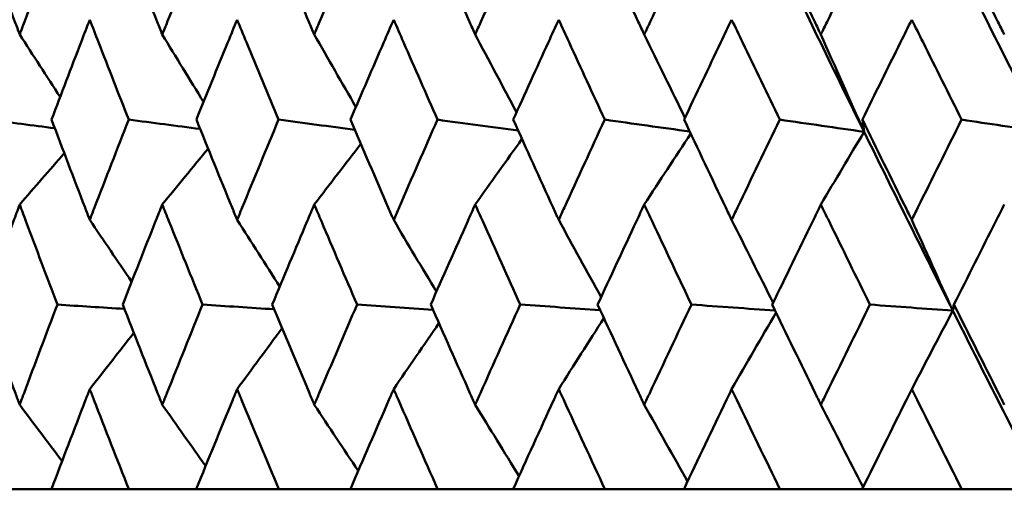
# Model space of a CAD drawing. Header units: millimetres. Extents: x 172 to 1631, y 500 to 2693.
# Tile 199 of 218: x 919.1 to 924.98, y 730.56 to 733.5. Entities that reach past the tile are written whole.
import ezdxf

# ---------------------------------------------------------------- set-up
doc = ezdxf.new("R2010")
doc.units = ezdxf.units.MM
doc.header["$LTSCALE"] = 10
doc.layers.add('Widoczne (ISO)', color=7, linetype='Continuous', lineweight=50)

msp = doc.modelspace()

# ---------------------------------------------------------------- linework, layer by layer
at = {"layer": 'Widoczne (ISO)'}
for p, q in [((919.2927, 730.6986), (918.9167, 730.6986)), ((919.2927, 730.6986), (919.7544, 730.6986)), ((920.157, 730.6986), (919.7544, 730.6986)), ((920.157, 730.6986), (920.6492, 730.6986)), ((921.0768, 730.6986), (920.6492, 730.6986)), ((921.0768, 730.6986), (921.5977, 730.6986)), ((922.0485, 730.6986), (921.5977, 730.6986)), ((922.0485, 730.6986), (922.596, 730.6986)), ((923.0684, 730.6986), (922.596, 730.6986)), ((923.0684, 730.6986), (923.6403, 730.6986)), ((924.1323, 730.6986), (923.6403, 730.6986)), ((924.1323, 730.6986), (924.7263, 730.6986)), ((925.2116, 730.6986), (924.7263, 730.6986))]:
    msp.add_line(p, q, dxfattribs=at)
msp.add_circle((934.2343, 768.6986), 50, dxfattribs=at)
for points, knots in [([(918.8838, 734.0132), (918.947, 733.8391), (919.0107, 733.6651), (919.0844, 733.4658), (919.0937, 733.4405), (919.1031, 733.4152)], [0.01556037, 0.01556037, 0.01556037, 0.01556037, 0.07555527, 0.07555527, 0.08428623, 0.08428623, 0.08428623, 0.08428623]), ([(919.1031, 733.4152), (919.1125, 733.4404), (919.1219, 733.4657), (919.1959, 733.665), (919.2611, 733.8391), (919.3268, 734.0132)], [0.06686277, 0.06686277, 0.06686277, 0.06686277, 0.07557848, 0.07557848, 0.13558897, 0.13558897, 0.13558897, 0.13558897]), ([(919.7191, 734.0132), (919.7869, 733.8391), (919.8552, 733.6651), (919.9341, 733.4658), (919.9442, 733.4405), (919.9542, 733.4152)], [0.01556037, 0.01556037, 0.01556037, 0.01556037, 0.07555527, 0.07555527, 0.08428623, 0.08428623, 0.08428623, 0.08428623]), ([(919.9542, 733.4152), (919.9642, 733.4404), (919.9743, 733.4657), (920.0535, 733.665), (920.1232, 733.8391), (920.1934, 734.0132)], [0.06686277, 0.06686277, 0.06686277, 0.06686277, 0.07557848, 0.07557848, 0.13558897, 0.13558897, 0.13558897, 0.13558897]), ([(920.6117, 734.0132), (920.6838, 733.8391), (920.7565, 733.6651), (920.8403, 733.4658), (920.851, 733.4405), (920.8616, 733.4152)], [0.01556037, 0.01556037, 0.01556037, 0.01556037, 0.07555527, 0.07555527, 0.08428623, 0.08428623, 0.08428623, 0.08428623]), ([(920.8616, 733.4152), (920.8723, 733.4404), (920.8829, 733.4657), (920.9671, 733.665), (921.041, 733.8391), (921.1154, 734.0132)], [0.06686277, 0.06686277, 0.06686277, 0.06686277, 0.07557848, 0.07557848, 0.13558897, 0.13558897, 0.13558897, 0.13558897]), ([(921.558, 734.0132), (921.6342, 733.8391), (921.7109, 733.6651), (921.7993, 733.4658), (921.8106, 733.4405), (921.8218, 733.4152)], [0.01556037, 0.01556037, 0.01556037, 0.01556037, 0.07555527, 0.07555527, 0.08428623, 0.08428623, 0.08428623, 0.08428623]), ([(921.8218, 733.4152), (921.8331, 733.4404), (921.8443, 733.4657), (921.933, 733.665), (922.0109, 733.8391), (922.0892, 734.0132)], [0.06686277, 0.06686277, 0.06686277, 0.06686277, 0.07557848, 0.07557848, 0.13558897, 0.13558897, 0.13558897, 0.13558897]), ([(922.5544, 734.0132), (922.6344, 733.8391), (922.7148, 733.6651), (922.8074, 733.4658), (922.8192, 733.4405), (922.831, 733.4152)], [0.01556037, 0.01556037, 0.01556037, 0.01556037, 0.07555527, 0.07555527, 0.08428623, 0.08428623, 0.08428623, 0.08428623]), ([(922.831, 733.4152), (922.8428, 733.4404), (922.8546, 733.4657), (922.9475, 733.665), (923.029, 733.8391), (923.1109, 734.0132)], [0.06686277, 0.06686277, 0.06686277, 0.06686277, 0.07557848, 0.07557848, 0.13558897, 0.13558897, 0.13558897, 0.13558897]), ([(923.5969, 734.0132), (923.6803, 733.8391), (923.7641, 733.6651), (923.8607, 733.4658), (923.8729, 733.4405), (923.8852, 733.4152)], [0.01556037, 0.01556037, 0.01556037, 0.01556037, 0.07555527, 0.07555527, 0.08428623, 0.08428623, 0.08428623, 0.08428623]), ([(923.8852, 733.4152), (923.8975, 733.4404), (923.9097, 733.4657), (924.0065, 733.665), (924.0913, 733.8391), (924.1765, 734.0132)], [0.06686277, 0.06686277, 0.06686277, 0.06686277, 0.07557848, 0.07557848, 0.13558897, 0.13558897, 0.13558897, 0.13558897]), ([(924.6813, 734.0132), (924.7679, 733.8391), (924.8548, 733.6651), (924.9548, 733.4658), (924.9675, 733.4405), (924.9802, 733.4152)], [0.01556037, 0.01556037, 0.01556037, 0.01556037, 0.07555527, 0.07555527, 0.08428623, 0.08428623, 0.08428623, 0.08428623]), ([(919.5214, 733.5039), (919.504, 733.4588), (919.4867, 733.4137), (919.4103, 733.2145), (919.3516, 733.0604), (919.2933, 732.9064)], [0.04598621, 0.04598621, 0.04598621, 0.04598621, 0.06155279, 0.06155279, 0.11473062, 0.11473062, 0.11473062, 0.11473062]), ([(919.7537, 732.9064), (919.6933, 733.0604), (919.6333, 733.2145), (919.5562, 733.4137), (919.5388, 733.4588), (919.5214, 733.5039)], [0.00838421, 0.00838421, 0.00838421, 0.00838421, 0.06155515, 0.06155515, 0.07712864, 0.07712864, 0.07712864, 0.07712864]), ([(920.4011, 733.5039), (920.3826, 733.4588), (920.3641, 733.4137), (920.2825, 733.2145), (920.2199, 733.0604), (920.1576, 732.9064)], [0.04598621, 0.04598621, 0.04598621, 0.04598621, 0.06155279, 0.06155279, 0.11473062, 0.11473062, 0.11473062, 0.11473062]), ([(920.6485, 732.9064), (920.5842, 733.0604), (920.5203, 733.2145), (920.4382, 733.4137), (920.4196, 733.4588), (920.4011, 733.5039)], [0.00838421, 0.00838421, 0.00838421, 0.00838421, 0.06155515, 0.06155515, 0.07712864, 0.07712864, 0.07712864, 0.07712864]), ([(921.3354, 733.5039), (921.3158, 733.4588), (921.2962, 733.4137), (921.2099, 733.2145), (921.1435, 733.0604), (921.0775, 732.9064)], [0.04598621, 0.04598621, 0.04598621, 0.04598621, 0.06155279, 0.06155279, 0.11473062, 0.11473062, 0.11473062, 0.11473062]), ([(921.597, 732.9064), (921.529, 733.0604), (921.4615, 733.2145), (921.3746, 733.4137), (921.355, 733.4588), (921.3354, 733.5039)], [0.00838421, 0.00838421, 0.00838421, 0.00838421, 0.06155515, 0.06155515, 0.07712864, 0.07712864, 0.07712864, 0.07712864]), ([(922.3205, 733.5039), (922.2999, 733.4588), (922.2794, 733.4137), (922.1886, 733.2145), (922.1188, 733.0604), (922.0493, 732.9064)], [0.04598621, 0.04598621, 0.04598621, 0.04598621, 0.06155279, 0.06155279, 0.11473062, 0.11473062, 0.11473062, 0.11473062]), ([(922.5952, 732.9064), (922.524, 733.0604), (922.453, 733.2145), (922.3618, 733.4137), (922.3412, 733.4588), (922.3205, 733.5039)], [0.00838421, 0.00838421, 0.00838421, 0.00838421, 0.06155515, 0.06155515, 0.07712864, 0.07712864, 0.07712864, 0.07712864]), ([(923.3527, 733.5039), (923.3312, 733.4588), (923.3097, 733.4137), (923.2149, 733.2145), (923.1419, 733.0604), (923.0691, 732.9064)], [0.04598621, 0.04598621, 0.04598621, 0.04598621, 0.06155279, 0.06155279, 0.11473062, 0.11473062, 0.11473062, 0.11473062]), ([(923.6395, 732.9064), (923.5651, 733.0604), (923.4911, 733.2145), (923.3958, 733.4137), (923.3743, 733.4588), (923.3527, 733.5039)], [0.00838421, 0.00838421, 0.00838421, 0.00838421, 0.06155515, 0.06155515, 0.07712864, 0.07712864, 0.07712864, 0.07712864]), ([(924.4279, 733.5039), (924.4055, 733.4588), (924.3832, 733.4137), (924.2847, 733.2145), (924.2087, 733.0604), (924.1331, 732.9064)], [0.04598621, 0.04598621, 0.04598621, 0.04598621, 0.06155279, 0.06155279, 0.11473062, 0.11473062, 0.11473062, 0.11473062]), ([(924.7255, 732.9064), (924.6484, 733.0604), (924.5716, 733.2145), (924.4726, 733.4137), (924.4502, 733.4588), (924.4279, 733.5039)], [0.00838421, 0.00838421, 0.00838421, 0.00838421, 0.06155515, 0.06155515, 0.07712864, 0.07712864, 0.07712864, 0.07712864]), ([(919.2933, 732.9064), (919.3593, 732.7312), (919.426, 732.5561), (919.5026, 732.3565), (919.512, 732.332), (919.5214, 732.3075)], [0.01044349, 0.01044349, 0.01044349, 0.01044349, 0.07085106, 0.07085106, 0.07930241, 0.07930241, 0.07930241, 0.07930241]), ([(919.5214, 732.3075), (919.5308, 732.332), (919.5402, 732.3564), (919.6172, 732.556), (919.6852, 732.7312), (919.7537, 732.9064)], [0.06241522, 0.06241522, 0.06241522, 0.06241522, 0.0708546, 0.0708546, 0.13127416, 0.13127416, 0.13127416, 0.13127416]), ([(920.1576, 732.9064), (920.2282, 732.7312), (920.2993, 732.5561), (920.381, 732.3565), (920.391, 732.332), (920.4011, 732.3075)], [0.01044349, 0.01044349, 0.01044349, 0.01044349, 0.07085106, 0.07085106, 0.07930241, 0.07930241, 0.07930241, 0.07930241]), ([(920.4011, 732.3075), (920.4111, 732.332), (920.4212, 732.3564), (920.5032, 732.556), (920.5756, 732.7312), (920.6485, 732.9064)], [0.06241522, 0.06241522, 0.06241522, 0.06241522, 0.0708546, 0.0708546, 0.13127416, 0.13127416, 0.13127416, 0.13127416]), ([(921.0775, 732.9064), (921.1523, 732.7312), (921.2276, 732.5561), (921.3141, 732.3565), (921.3247, 732.332), (921.3354, 732.3075)], [0.01044349, 0.01044349, 0.01044349, 0.01044349, 0.07085106, 0.07085106, 0.07930241, 0.07930241, 0.07930241, 0.07930241]), ([(921.3354, 732.3075), (921.346, 732.332), (921.3566, 732.3564), (921.4434, 732.556), (921.5199, 732.7312), (921.597, 732.9064)], [0.06241522, 0.06241522, 0.06241522, 0.06241522, 0.0708546, 0.0708546, 0.13127416, 0.13127416, 0.13127416, 0.13127416]), ([(922.0493, 732.9064), (922.128, 732.7312), (922.2073, 732.5561), (922.2982, 732.3565), (922.3094, 732.332), (922.3205, 732.3075)], [0.01044349, 0.01044349, 0.01044349, 0.01044349, 0.07085106, 0.07085106, 0.07930241, 0.07930241, 0.07930241, 0.07930241]), ([(922.3205, 732.3075), (922.3317, 732.332), (922.3429, 732.3564), (922.434, 732.556), (922.5144, 732.7312), (922.5952, 732.9064)], [0.06241522, 0.06241522, 0.06241522, 0.06241522, 0.0708546, 0.0708546, 0.13127416, 0.13127416, 0.13127416, 0.13127416]), ([(923.0691, 732.9064), (923.1516, 732.7312), (923.2344, 732.5561), (923.3294, 732.3565), (923.3411, 732.332), (923.3527, 732.3075)], [0.01044349, 0.01044349, 0.01044349, 0.01044349, 0.07085106, 0.07085106, 0.07930241, 0.07930241, 0.07930241, 0.07930241]), ([(923.3527, 732.3075), (923.3644, 732.332), (923.3761, 732.3564), (923.4713, 732.556), (923.5552, 732.7312), (923.6395, 732.9064)], [0.06241522, 0.06241522, 0.06241522, 0.06241522, 0.0708546, 0.0708546, 0.13127416, 0.13127416, 0.13127416, 0.13127416]), ([(924.1331, 732.9064), (924.2188, 732.7312), (924.305, 732.5561), (924.4036, 732.3565), (924.4158, 732.332), (924.4279, 732.3075)], [0.01044349, 0.01044349, 0.01044349, 0.01044349, 0.07085106, 0.07085106, 0.07930241, 0.07930241, 0.07930241, 0.07930241]), ([(924.4279, 732.3075), (924.44, 732.332), (924.4521, 732.3564), (924.551, 732.556), (924.6381, 732.7312), (924.7255, 732.9064)], [0.06241522, 0.06241522, 0.06241522, 0.06241522, 0.0708546, 0.0708546, 0.13127416, 0.13127416, 0.13127416, 0.13127416]), ([(919.1031, 732.3995), (919.0907, 732.366), (919.0783, 732.3326), (919.0043, 732.1332), (918.9432, 731.9672), (918.8826, 731.8012)], [0.04993807, 0.04993807, 0.04993807, 0.04993807, 0.0614821, 0.0614821, 0.11877783, 0.11877783, 0.11877783, 0.11877783]), ([(919.328, 731.8012), (919.265, 731.9672), (919.2025, 732.1331), (919.1281, 732.3325), (919.1156, 732.366), (919.1031, 732.3995)], [0.00418374, 0.00418374, 0.00418374, 0.00418374, 0.06147247, 0.06147247, 0.07302352, 0.07302352, 0.07302352, 0.07302352]), ([(919.9542, 732.3995), (919.9409, 732.366), (919.9276, 732.3326), (919.8483, 732.1332), (919.7828, 731.9672), (919.7178, 731.8012)], [0.04993807, 0.04993807, 0.04993807, 0.04993807, 0.0614821, 0.0614821, 0.11877783, 0.11877783, 0.11877783, 0.11877783]), ([(920.1947, 731.8012), (920.1274, 731.9672), (920.0606, 732.1331), (919.9809, 732.3325), (919.9675, 732.366), (919.9542, 732.3995)], [0.00418374, 0.00418374, 0.00418374, 0.00418374, 0.06147247, 0.06147247, 0.07302352, 0.07302352, 0.07302352, 0.07302352]), ([(920.8616, 732.3995), (920.8475, 732.366), (920.8333, 732.3326), (920.7491, 732.1332), (920.6795, 731.9672), (920.6103, 731.8012)], [0.04993807, 0.04993807, 0.04993807, 0.04993807, 0.0614821, 0.0614821, 0.11877783, 0.11877783, 0.11877783, 0.11877783]), ([(921.1168, 731.8012), (921.0455, 731.9672), (920.9746, 732.1331), (920.89, 732.3325), (920.8758, 732.366), (920.8616, 732.3995)], [0.00418374, 0.00418374, 0.00418374, 0.00418374, 0.06147247, 0.06147247, 0.07302352, 0.07302352, 0.07302352, 0.07302352]), ([(921.8218, 732.3995), (921.8069, 732.366), (921.792, 732.3326), (921.7032, 732.1332), (921.6297, 731.9672), (921.5566, 731.8012)], [0.04993807, 0.04993807, 0.04993807, 0.04993807, 0.0614821, 0.0614821, 0.11877783, 0.11877783, 0.11877783, 0.11877783]), ([(922.0907, 731.8012), (922.0156, 731.9672), (921.9409, 732.1331), (921.8517, 732.3325), (921.8368, 732.366), (921.8218, 732.3995)], [0.00418374, 0.00418374, 0.00418374, 0.00418374, 0.06147247, 0.06147247, 0.07302352, 0.07302352, 0.07302352, 0.07302352]), ([(922.831, 732.3995), (922.8154, 732.366), (922.7998, 732.3326), (922.7067, 732.1332), (922.6296, 731.9672), (922.5529, 731.8012)], [0.04993807, 0.04993807, 0.04993807, 0.04993807, 0.0614821, 0.0614821, 0.11877783, 0.11877783, 0.11877783, 0.11877783]), ([(923.1125, 731.8012), (923.0339, 731.9672), (922.9558, 732.1331), (922.8623, 732.3325), (922.8467, 732.366), (922.831, 732.3995)], [0.00418374, 0.00418374, 0.00418374, 0.00418374, 0.06147247, 0.06147247, 0.07302352, 0.07302352, 0.07302352, 0.07302352]), ([(923.8852, 732.3995), (923.8689, 732.366), (923.8526, 732.3326), (923.7557, 732.1332), (923.6753, 731.9672), (923.5953, 731.8012)], [0.04993807, 0.04993807, 0.04993807, 0.04993807, 0.0614821, 0.0614821, 0.11877783, 0.11877783, 0.11877783, 0.11877783]), ([(924.1781, 731.8012), (924.0964, 731.9672), (924.0151, 732.1331), (923.9178, 732.3325), (923.9015, 732.366), (923.8852, 732.3995)], [0.00418374, 0.00418374, 0.00418374, 0.00418374, 0.06147247, 0.06147247, 0.07302352, 0.07302352, 0.07302352, 0.07302352]), ([(924.9802, 732.3995), (924.9634, 732.366), (924.9465, 732.3326), (924.846, 732.1332), (924.7627, 731.9672), (924.6796, 731.8012)], [0.04993807, 0.04993807, 0.04993807, 0.04993807, 0.0614821, 0.0614821, 0.11877783, 0.11877783, 0.11877783, 0.11877783]), ([(918.8826, 731.8012), (918.9469, 731.625), (919.0117, 731.4487), (919.0858, 731.2493), (919.0945, 731.2261), (919.1031, 731.2028)], [0.00523804, 0.00523804, 0.00523804, 0.00523804, 0.06606705, 0.06606705, 0.07409033, 0.07409033, 0.07409033, 0.07409033]), ([(919.1031, 731.2028), (919.1118, 731.226), (919.1204, 731.2493), (919.1949, 731.4487), (919.2612, 731.6249), (919.328, 731.8012)], [0.05804162, 0.05804162, 0.05804162, 0.05804162, 0.06605559, 0.06605559, 0.12689392, 0.12689392, 0.12689392, 0.12689392]), ([(919.7178, 731.8012), (919.7868, 731.625), (919.8563, 731.4487), (919.9357, 731.2493), (919.9449, 731.2261), (919.9542, 731.2028)], [0.00523804, 0.00523804, 0.00523804, 0.00523804, 0.06606705, 0.06606705, 0.07409033, 0.07409033, 0.07409033, 0.07409033]), ([(919.9542, 731.2028), (919.9635, 731.226), (919.9727, 731.2493), (920.0524, 731.4487), (920.1233, 731.6249), (920.1947, 731.8012)], [0.05804162, 0.05804162, 0.05804162, 0.05804162, 0.06605559, 0.06605559, 0.12689392, 0.12689392, 0.12689392, 0.12689392]), ([(920.6103, 731.8012), (920.6837, 731.625), (920.7576, 731.4487), (920.8419, 731.2493), (920.8518, 731.2261), (920.8616, 731.2028)], [0.00523804, 0.00523804, 0.00523804, 0.00523804, 0.06606705, 0.06606705, 0.07409033, 0.07409033, 0.07409033, 0.07409033]), ([(920.8616, 731.2028), (920.8715, 731.226), (920.8813, 731.2493), (920.9659, 731.4487), (921.0411, 731.6249), (921.1168, 731.8012)], [0.05804162, 0.05804162, 0.05804162, 0.05804162, 0.06605559, 0.06605559, 0.12689392, 0.12689392, 0.12689392, 0.12689392]), ([(921.5566, 731.8012), (921.6341, 731.625), (921.7121, 731.4487), (921.8011, 731.2493), (921.8114, 731.2261), (921.8218, 731.2028)], [0.00523804, 0.00523804, 0.00523804, 0.00523804, 0.06606705, 0.06606705, 0.07409033, 0.07409033, 0.07409033, 0.07409033]), ([(921.8218, 731.2028), (921.8322, 731.226), (921.8426, 731.2493), (921.9318, 731.4487), (922.011, 731.6249), (922.0907, 731.8012)], [0.05804162, 0.05804162, 0.05804162, 0.05804162, 0.06605559, 0.06605559, 0.12689392, 0.12689392, 0.12689392, 0.12689392]), ([(922.5529, 731.8012), (922.6342, 731.625), (922.7161, 731.4487), (922.8093, 731.2493), (922.8201, 731.2261), (922.831, 731.2028)], [0.00523804, 0.00523804, 0.00523804, 0.00523804, 0.06606705, 0.06606705, 0.07409033, 0.07409033, 0.07409033, 0.07409033]), ([(922.831, 731.2028), (922.8419, 731.226), (922.8527, 731.2493), (922.9462, 731.4487), (923.0291, 731.6249), (923.1125, 731.8012)], [0.05804162, 0.05804162, 0.05804162, 0.05804162, 0.06605559, 0.06605559, 0.12689392, 0.12689392, 0.12689392, 0.12689392]), ([(923.5953, 731.8012), (923.6801, 731.625), (923.7655, 731.4487), (923.8626, 731.2493), (923.8739, 731.2261), (923.8852, 731.2028)], [0.00523804, 0.00523804, 0.00523804, 0.00523804, 0.06606705, 0.06606705, 0.07409033, 0.07409033, 0.07409033, 0.07409033]), ([(923.8852, 731.2028), (923.8965, 731.226), (923.9078, 731.2493), (924.0052, 731.4487), (924.0915, 731.6249), (924.1781, 731.8012)], [0.05804162, 0.05804162, 0.05804162, 0.05804162, 0.06605559, 0.06605559, 0.12689392, 0.12689392, 0.12689392, 0.12689392]), ([(924.6796, 731.8012), (924.7677, 731.625), (924.8562, 731.4487), (924.9568, 731.2493), (924.9685, 731.2261), (924.9802, 731.2028)], [0.00523804, 0.00523804, 0.00523804, 0.00523804, 0.06606705, 0.06606705, 0.07409033, 0.07409033, 0.07409033, 0.07409033]), ([(919.5214, 731.2962), (919.5131, 731.2747), (919.5048, 731.2531), (919.428, 731.0539), (919.3601, 730.8763), (919.2927, 730.6986)], [0.05393723, 0.05393723, 0.05393723, 0.05393723, 0.06137399, 0.06137399, 0.12273355, 0.12273355, 0.12273355, 0.12273355]), ([(919.7544, 730.6986), (919.6845, 730.8762), (919.6151, 731.0539), (919.5381, 731.2531), (919.5297, 731.2747), (919.5214, 731.2962)], [0, 0, 0, 0, 0.06135239, 0.06135239, 0.06879633, 0.06879633, 0.06879633, 0.06879633]), ([(920.4011, 731.2962), (920.3922, 731.2747), (920.3834, 731.2531), (920.3015, 731.0539), (920.229, 730.8763), (920.157, 730.6986)], [0.05393723, 0.05393723, 0.05393723, 0.05393723, 0.06137399, 0.06137399, 0.12273355, 0.12273355, 0.12273355, 0.12273355]), ([(920.6492, 730.6986), (920.5748, 730.8762), (920.501, 731.0539), (920.4188, 731.2531), (920.41, 731.2747), (920.4011, 731.2962)], [0, 0, 0, 0, 0.06135239, 0.06135239, 0.06879633, 0.06879633, 0.06879633, 0.06879633]), ([(921.3354, 731.2962), (921.326, 731.2747), (921.3166, 731.2531), (921.2299, 731.0539), (921.1531, 730.8763), (921.0768, 730.6986)], [0.05393723, 0.05393723, 0.05393723, 0.05393723, 0.06137399, 0.06137399, 0.12273355, 0.12273355, 0.12273355, 0.12273355]), ([(921.5977, 730.6986), (921.5191, 730.8762), (921.4411, 731.0539), (921.3541, 731.2531), (921.3447, 731.2747), (921.3354, 731.2962)], [0, 0, 0, 0, 0.06135239, 0.06135239, 0.06879633, 0.06879633, 0.06879633, 0.06879633]), ([(922.3205, 731.2962), (922.3107, 731.2747), (922.3008, 731.2531), (922.2097, 731.0539), (922.1289, 730.8763), (922.0485, 730.6986)], [0.05393723, 0.05393723, 0.05393723, 0.05393723, 0.06137399, 0.06137399, 0.12273355, 0.12273355, 0.12273355, 0.12273355]), ([(922.596, 730.6986), (922.5136, 730.8762), (922.4316, 731.0539), (922.3403, 731.2531), (922.3304, 731.2747), (922.3205, 731.2962)], [0, 0, 0, 0, 0.06135239, 0.06135239, 0.06879633, 0.06879633, 0.06879633, 0.06879633]), ([(923.3527, 731.2962), (923.3424, 731.2747), (923.3321, 731.2531), (923.237, 731.0539), (923.1525, 730.8763), (923.0684, 730.6986)], [0.05393723, 0.05393723, 0.05393723, 0.05393723, 0.06137399, 0.06137399, 0.12273355, 0.12273355, 0.12273355, 0.12273355]), ([(923.6403, 730.6986), (923.5543, 730.8762), (923.4688, 731.0539), (923.3734, 731.2531), (923.363, 731.2747), (923.3527, 731.2962)], [0, 0, 0, 0, 0.06135239, 0.06135239, 0.06879633, 0.06879633, 0.06879633, 0.06879633]), ([(924.4279, 731.2962), (924.4172, 731.2747), (924.4065, 731.2531), (924.3076, 731.0539), (924.2198, 730.8763), (924.1323, 730.6986)], [0.05393723, 0.05393723, 0.05393723, 0.05393723, 0.06137399, 0.06137399, 0.12273355, 0.12273355, 0.12273355, 0.12273355]), ([(924.7263, 730.6986), (924.6372, 730.8762), (924.5484, 731.0539), (924.4493, 731.2531), (924.4386, 731.2747), (924.4279, 731.2962)], [0, 0, 0, 0, 0.06135239, 0.06135239, 0.06879633, 0.06879633, 0.06879633, 0.06879633])]:
    msp.add_open_spline(points, degree=3, knots=knots, dxfattribs=at)
for points in [[(924.1434, 732.8335), (923.9684, 733.1902), (923.7951, 733.547), (923.6236, 733.9037)], [(925.2111, 732.8335), (925.0299, 733.1902), (924.8501, 733.547), (924.672, 733.9037)], [(919.1031, 733.4152), (919.1835, 733.2906), (919.264, 733.1663), (919.3448, 733.0421)], [(919.9542, 733.4152), (920.0361, 733.2807), (920.1182, 733.1464), (920.2005, 733.0123)], [(920.8616, 733.4152), (920.9441, 733.2705), (921.0269, 733.126), (921.1098, 732.9818)], [(921.8218, 733.4152), (921.904, 733.2599), (921.9864, 733.1049), (922.0691, 732.9503)], [(922.831, 733.4152), (922.9119, 733.2489), (922.993, 733.0829), (923.0743, 732.9173)], [(923.8852, 733.4152), (923.971, 733.2208), (924.0571, 733.0269), (924.1434, 732.8335)], [(919.3126, 732.8552), (919.1804, 732.8723), (919.0483, 732.8893), (918.9161, 732.9064)], [(920.1801, 732.8506), (920.038, 732.8692), (919.8959, 732.8878), (919.7537, 732.9064)], [(921.1034, 732.8457), (920.9518, 732.866), (920.8002, 732.8862), (920.6485, 732.9064)], [(922.0788, 732.8407), (921.9182, 732.8626), (921.7576, 732.8845), (921.597, 732.9064)], [(923.1026, 732.8353), (922.9335, 732.859), (922.7644, 732.8827), (922.5952, 732.9064)], [(924.1434, 732.8335), (923.9754, 732.8578), (923.8075, 732.8821), (923.6395, 732.9064)], [(924.1434, 732.8335), (924.14, 732.8578), (924.1365, 732.8821), (924.1331, 732.9064)], [(925.2111, 732.8335), (925.0493, 732.8578), (924.8874, 732.8821), (924.7255, 732.9064)], [(922.831, 732.3995), (922.9234, 732.5408), (923.0159, 732.6819), (923.1085, 732.8228)], [(923.8852, 732.3995), (923.9712, 732.5444), (924.0573, 732.6891), (924.1434, 732.8335)], [(924.6729, 731.7649), (924.4948, 732.121), (924.3182, 732.4772), (924.1434, 732.8335)], [(920.8616, 732.3995), (920.9542, 732.5202), (921.0469, 732.6408), (921.1396, 732.7612)], [(921.8218, 732.3995), (921.9148, 732.5302), (922.008, 732.6607), (922.1012, 732.7911)], [(919.1031, 732.3995), (919.1918, 732.5016), (919.2805, 732.6037), (919.3692, 732.7057)], [(919.9542, 732.3995), (920.0453, 732.5107), (920.1365, 732.6219), (920.2277, 732.7329)], [(919.5214, 732.3075), (919.6046, 732.1841), (919.6879, 732.0608), (919.7714, 731.9378)], [(920.4011, 732.3075), (920.4855, 732.1742), (920.5702, 732.0411), (920.655, 731.9083)], [(921.3354, 732.3075), (921.4201, 732.164), (921.5051, 732.0207), (921.5903, 731.8778)], [(922.3205, 732.3075), (922.4047, 732.1533), (922.489, 731.9995), (922.5736, 731.8459)], [(923.3527, 732.3075), (923.4352, 732.1421), (923.5178, 731.9771), (923.6007, 731.8124)], [(924.4279, 732.3075), (924.5093, 732.1262), (924.591, 731.9453), (924.6729, 731.7649)], [(919.728, 731.7753), (919.5947, 731.7839), (919.4613, 731.7926), (919.328, 731.8012)], [(920.622, 731.7731), (920.4796, 731.7825), (920.3372, 731.7918), (920.1947, 731.8012)], [(921.57, 731.7708), (921.4189, 731.7809), (921.2679, 731.7911), (921.1168, 731.8012)], [(922.5681, 731.7683), (922.4089, 731.7793), (922.2498, 731.7903), (922.0907, 731.8012)], [(923.6124, 731.7657), (923.4457, 731.7776), (923.2791, 731.7894), (923.1125, 731.8012)], [(924.6729, 731.7649), (924.508, 731.777), (924.3431, 731.7891), (924.1781, 731.8012)], [(924.4279, 731.2962), (924.5094, 731.4527), (924.5911, 731.6089), (924.6729, 731.7649)], [(924.6729, 731.7649), (924.6752, 731.777), (924.6774, 731.7891), (924.6796, 731.8012)], [(925.2116, 730.6986), (925.0304, 731.0538), (924.8508, 731.4093), (924.6729, 731.7649)], [(922.3205, 731.2962), (922.4103, 731.4379), (922.5001, 731.5794), (922.5901, 731.7207)], [(923.3527, 731.2962), (923.4411, 731.449), (923.5296, 731.6015), (923.6182, 731.7537)], [(920.4011, 731.2962), (920.4904, 731.4176), (920.5797, 731.5389), (920.6692, 731.66)], [(921.3354, 731.2962), (921.4254, 731.4275), (921.5155, 731.5586), (921.6058, 731.6896)], [(919.5214, 731.2962), (919.609, 731.4082), (919.6966, 731.52), (919.7843, 731.6317)], [(919.1031, 731.2028), (919.1873, 731.0901), (919.2716, 730.9775), (919.356, 730.8652)], [(919.9542, 731.2028), (920.0403, 731.0806), (920.1266, 730.9586), (920.213, 730.8367)], [(920.8616, 731.2028), (920.9488, 731.0708), (921.0361, 730.9389), (921.1236, 730.8073)], [(921.8218, 731.2028), (921.909, 731.0605), (921.9963, 730.9184), (922.0839, 730.7767)], [(922.831, 731.2028), (922.9172, 731.0497), (923.0035, 730.8969), (923.0901, 730.7444)], [(923.8852, 731.2028), (923.9692, 731.0382), (924.0535, 730.874), (924.138, 730.7102)]]:
    msp.add_open_spline(points, degree=3, dxfattribs=at)

doc.saveas('drawing.dxf')
